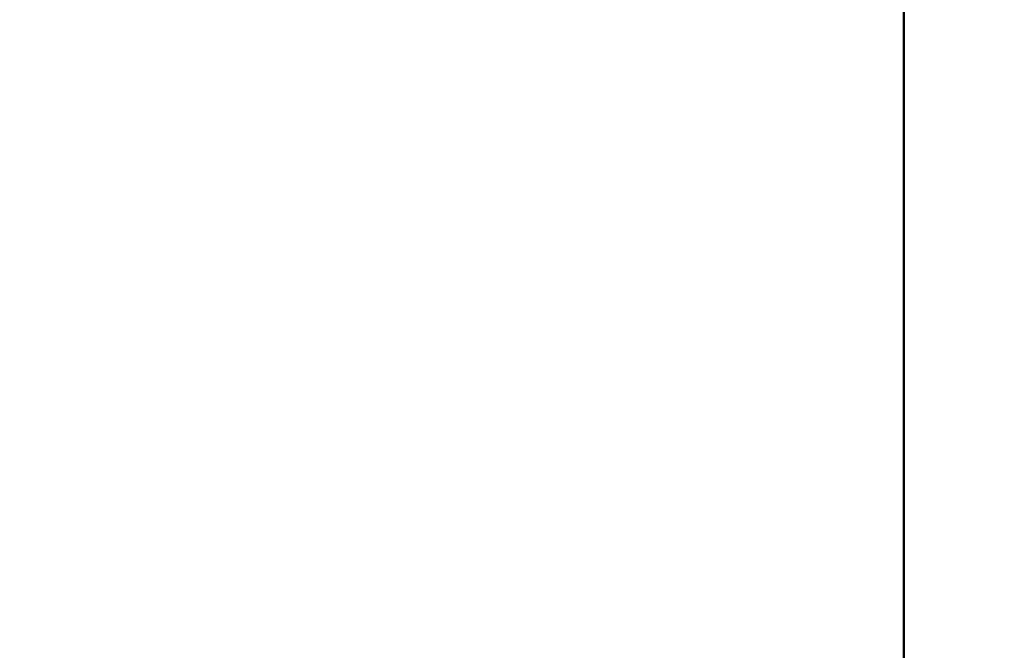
# Model space of a CAD drawing. Header units: millimetres. Extents: x 0 to 4584, y -120 to 1188.
# Tile 9 of 105: x 383 to 425, y 258 to 284. Entities that reach past the tile are written whole.
import ezdxf

# ---------------------------------------------------------------- set-up
doc = ezdxf.new("R2010")
doc.units = ezdxf.units.MM
doc.header["$LTSCALE"] = 2
doc.layers.add('Bemaßung (ISO)', color=7, linetype='Continuous', lineweight=25)
doc.layers.add('Sichtbar (ISO)', color=7, linetype='Continuous', lineweight=50)
doc.styles.add('Notiztext (DIN)', font='isocpeur.ttf')
doc.dimstyles.new('Standard (DIN)', dxfattribs={"dimscale": 2, "dimtxt": 3.5, "dimasz": 2.5, "dimexe": 2, "dimexo": 0.5, "dimgap": 0.5, "dimtad": 1, "dimrnd": 1e-08, "dimtxsty": 'Notiztext (DIN)', "dimcen": 0.09, "dimdle": 10, "dimclrd": 256, "dimclre": 256, "dimclrt": 256, "dimadec": 0, "dimazin": 0, "dimtfac": 1, "dimtmove": 0, "dimatfit": 3, "dimfxl": 1, "dimtolj": 1, "dimtzin": 0, "dimlwd": -1, "dimlwe": -1, "dimarcsym": 0})

# ---------------------------------------------------------------- blocks, each defined once
blk = doc.blocks.new('*D25')
at = {"layer": 'Bemaßung (ISO)', "transparency": 16777216}
for p, q in [((353.072, 296.109), (353.072, 132.958)), ((500.278, 204.402), (500.278, 132.958)), ((358.072, 136.958), (495.278, 136.958))]:
    blk.add_line(p, q, dxfattribs=at)
for points in [[(358.072, 137.791), (358.072, 136.125), (353.072, 136.958)], [(495.278, 137.791), (495.278, 136.125), (500.278, 136.958)]]:
    blk.add_solid(points, dxfattribs=at)
at = {"layer": 'Defpoints', "color": 0, "transparency": 16777216}
for p in [(353.072, 297.109), (500.278, 205.402), (500.278, 136.958)]:
    blk.add_point(p, dxfattribs=at)
at = {"layer": 'Bemaßung (ISO)', "transparency": 16777216, "insert": (414.99, 146.358), "char_height": 7, "attachment_point": 1, "style": 'Notiztext (DIN)'}
blk.add_mtext('\\A1;147,21', dxfattribs=at)

msp = doc.modelspace()

# ---------------------------------------------------------------- linework, layer by layer
at = {"layer": 'Sichtbar (ISO)'}
msp.add_line((420.678, 314.8917), (420.678, 251.4917), dxfattribs=at)

# ---------------------------------------------------------------- dimensions: what is measured, and where the dimension line sits
at = {"layer": 'Bemaßung (ISO)'}
dim = msp.add_linear_dim(base=(500.278, 136.958), p1=(353.0719, 297.1087), p2=(500.278, 205.4017), angle=180, dimstyle='Standard (DIN)', override={"dimgap": 0.5, "dimdec": 2, "dimtol": 0, "dimlim": 0, "dimtp": 0, "dimtm": 0, "dimtdec": 2, "dimtofl": 0, "dimatfit": 1}, dxfattribs=at)
dim.commit()
dim.dimension.update_dxf_attribs({"geometry": '*D25', "text_midpoint": (426.715, 136.958), "dimtype": 160})

doc.saveas('drawing.dxf')
